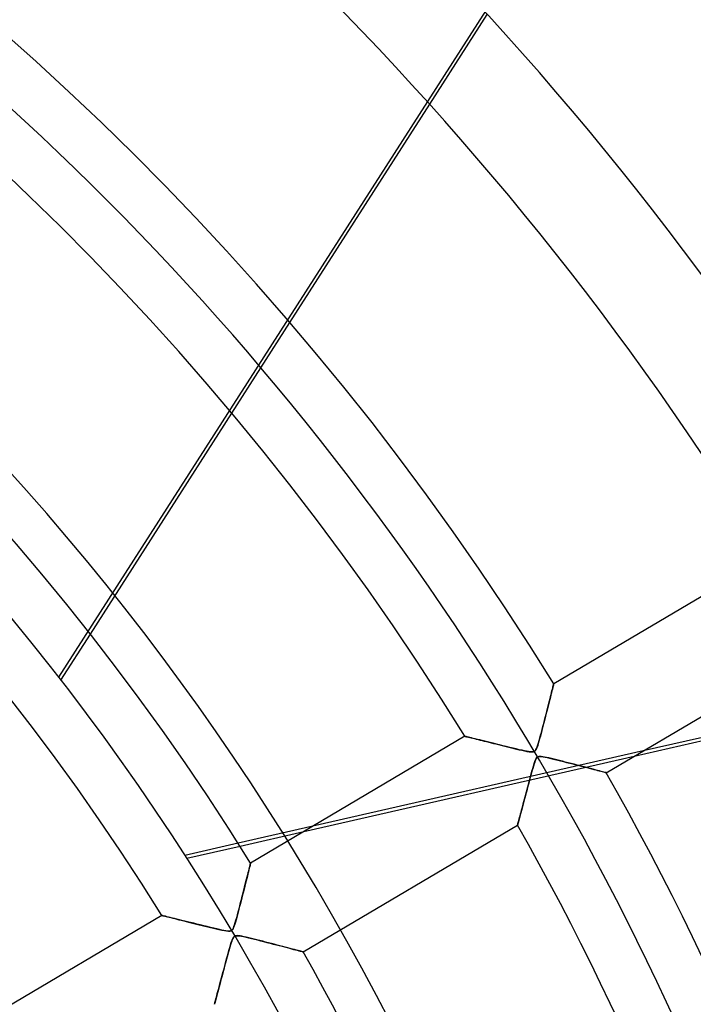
# Model space of a CAD drawing. Header units: millimetres. Extents: x -790 to 790, y -790 to 790.
# Tile 52 of 62: x 185 to 250, y 115 to 210. Entities that reach past the tile are written whole.
import ezdxf

# ---------------------------------------------------------------- set-up
doc = ezdxf.new("R2010")
doc.units = ezdxf.units.MM
doc.layers.add('HIDDEN', color=7, linetype='Continuous')
doc.layers.add('THICK', color=7, linetype='Continuous')

msp = doc.modelspace()

# ---------------------------------------------------------------- linework, layer by layer
at = {"layer": 'HIDDEN'}
for p, q in [((188.5938734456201, 146.321703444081), (249.0248206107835, 240.7098576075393)), ((224.5137318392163, 201.8495288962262), (230.0889153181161, 210.557505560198)), ((205.3478841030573, 171.914055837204), (210.9782503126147, 180.7082233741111)), ((188.7958010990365, 146.0610676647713), (191.6489418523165, 150.5174381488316)), ((236.3525695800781, 145.0082702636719), (236.3902435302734, 145.1593780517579)), ((236.3902435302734, 145.1593780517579), (236.4237823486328, 145.2940216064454)), ((236.4237823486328, 145.2940216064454), (236.4528656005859, 145.4108886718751)), ((236.4528656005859, 145.4108886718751), (236.4771881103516, 145.5087127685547)), ((236.4771881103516, 145.5087127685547), (236.4964447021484, 145.5861968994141)), ((236.4964447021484, 145.5861968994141), (236.5103454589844, 145.6421661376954)), ((236.5103454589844, 145.6421661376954), (236.5187683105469, 145.6760406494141)), ((236.5187683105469, 145.6760406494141), (236.5215911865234, 145.6874237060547)), ((236.1100006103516, 144.0393371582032), (236.1655578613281, 144.2606353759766)), ((236.1655578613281, 144.2606353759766), (236.2175598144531, 144.4681091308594)), ((236.2175598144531, 144.4681091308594), (236.26611328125, 144.6620788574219)), ((236.26611328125, 144.6620788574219), (236.3111419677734, 144.8422546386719)), ((236.3111419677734, 144.8422546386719), (236.3525695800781, 145.0082702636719)), ((235.8531494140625, 143.0221710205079), (235.9224243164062, 143.2954559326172)), ((235.9224243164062, 143.2954559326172), (235.9883728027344, 143.5563507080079)), ((235.9883728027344, 143.5563507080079), (236.0509033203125, 143.8044433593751)), ((236.0509033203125, 143.8044433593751), (236.1100006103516, 144.0393371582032)), ((235.6285095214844, 142.1418914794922), (235.7051544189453, 142.4410858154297)), ((235.7051544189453, 142.4410858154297), (235.7806091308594, 142.7368621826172)), ((235.7806091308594, 142.7368621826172), (235.8531494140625, 143.0221710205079)), ((235.3270263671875, 140.9831848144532), (235.4010620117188, 141.264144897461)), ((235.4010620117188, 141.264144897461), (235.4761657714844, 141.5519256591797)), ((235.4761657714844, 141.5519256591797), (235.5520477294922, 141.8449401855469)), ((235.5520477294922, 141.8449401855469), (235.6285095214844, 142.1418914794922)), ((227.929931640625, 140.6063232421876), (227.9402008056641, 140.6038055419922)), ((227.9402008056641, 140.6038055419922), (227.9706878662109, 140.5963134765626)), ((227.9706878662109, 140.5963134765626), (228.0209045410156, 140.583969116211)), ((228.0209045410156, 140.583969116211), (228.0903930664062, 140.566879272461)), ((228.0903930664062, 140.566879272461), (228.1782379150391, 140.5452575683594)), ((228.1782379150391, 140.5452575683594), (228.282958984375, 140.5194854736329)), ((228.282958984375, 140.5194854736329), (228.4034423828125, 140.4898223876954)), ((228.4034423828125, 140.4898223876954), (228.5385894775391, 140.4565124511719)), ((228.5385894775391, 140.4565124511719), (228.6873016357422, 140.4198608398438)), ((228.6873016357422, 140.4198608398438), (228.8484954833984, 140.3800964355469)), ((228.8484954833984, 140.3800964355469), (229.0210418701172, 140.3374938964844)), ((229.0210418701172, 140.3374938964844), (229.2038726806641, 140.2923431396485)), ((229.2038726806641, 140.2923431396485), (229.3958435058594, 140.2448883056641)), ((235.1140747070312, 140.1997833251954), (235.1831359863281, 140.4477081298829)), ((235.1831359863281, 140.4477081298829), (235.2542877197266, 140.7102966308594)), ((235.2542877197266, 140.7102966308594), (235.3270263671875, 140.9831848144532)), ((229.3958435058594, 140.2448883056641), (229.5959320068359, 140.1953887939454)), ((229.5959320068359, 140.1953887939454), (229.8034820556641, 140.1440124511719)), ((229.8034820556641, 140.1440124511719), (230.0178833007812, 140.0909271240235)), ((230.0178833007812, 140.0909271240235), (230.2385101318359, 140.0362701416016)), ((230.2385101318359, 140.0362701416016), (230.4647369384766, 139.9801940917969)), ((230.4647369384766, 139.9801940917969), (230.6959838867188, 139.9228668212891)), ((230.6959838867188, 139.9228668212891), (230.9319152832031, 139.8643646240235)), ((230.9319152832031, 139.8643646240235), (231.1720886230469, 139.8048095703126)), ((231.1720886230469, 139.8048095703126), (231.4160308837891, 139.7443847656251)), ((231.4160308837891, 139.7443847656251), (231.6632537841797, 139.6832275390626)), ((231.6632537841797, 139.6832275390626), (231.9132537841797, 139.6215057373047)), ((231.9132537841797, 139.6215057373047), (232.1655731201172, 139.5593872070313)), ((232.1655731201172, 139.5593872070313), (232.4196166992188, 139.4969482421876)), ((232.4196166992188, 139.4969482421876), (232.6746215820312, 139.4344329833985)), ((232.6746215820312, 139.4344329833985), (232.9297790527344, 139.3725280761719)), ((232.9297790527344, 139.3725280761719), (233.184326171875, 139.3119812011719)), ((233.184326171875, 139.3119812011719), (233.4374694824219, 139.2534790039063)), ((234.7371063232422, 139.2137451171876), (234.8054809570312, 139.3133544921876)), ((234.8054809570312, 139.3133544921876), (234.8667144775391, 139.4390563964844)), ((234.8667144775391, 139.4390563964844), (234.9245910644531, 139.5880432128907)), ((234.9245910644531, 139.5880432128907), (234.9842071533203, 139.7653808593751)), ((234.9842071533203, 139.7653808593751), (235.0475921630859, 139.9708709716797)), ((235.0475921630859, 139.9708709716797), (235.1140747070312, 140.1997833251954)), ((212.3122485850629, 131.3700552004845), (244.3037859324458, 138.6719148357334)), ((245.1874720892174, 139.1945253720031), (213.1959347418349, 131.8926657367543)), ((233.4374694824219, 139.2534790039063), (233.6884155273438, 139.197738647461)), ((233.6884155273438, 139.197738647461), (233.9275207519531, 139.1483001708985)), ((233.9275207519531, 139.1483001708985), (234.1413726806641, 139.1106719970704)), ((234.1413726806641, 139.1106719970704), (234.3215637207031, 139.0894622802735)), ((234.3215637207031, 139.0894622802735), (234.4639892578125, 139.087387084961)), ((234.4639892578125, 139.087387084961), (234.5725708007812, 139.1049499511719)), ((234.5725708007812, 139.1049499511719), (234.6602325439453, 139.1450958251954)), ((234.6602325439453, 139.1450958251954), (234.7371063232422, 139.2137451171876)), ((234.7847442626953, 138.3617095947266), (234.7333068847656, 138.2446594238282)), ((234.8357696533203, 138.4550170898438), (234.7847442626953, 138.3617095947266)), ((234.8886566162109, 138.5262908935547), (234.8357696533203, 138.4550170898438)), ((234.9472503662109, 138.5789337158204), (234.8886566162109, 138.5262908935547)), ((235.0155639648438, 138.6161041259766), (234.9472503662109, 138.5789337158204)), ((235.0983276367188, 138.6385345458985), (235.0155639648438, 138.6161041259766)), ((235.1990966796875, 138.6467437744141), (235.0983276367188, 138.6385345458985)), ((235.3211669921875, 138.6414489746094), (235.1990966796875, 138.6467437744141)), ((235.4678649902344, 138.6233825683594), (235.3211669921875, 138.6414489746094)), ((235.6410217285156, 138.5936737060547), (235.4678649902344, 138.6233825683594)), ((235.8391723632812, 138.5536651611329), (235.6410217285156, 138.5936737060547)), ((236.0605010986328, 138.5047607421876), (235.8391723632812, 138.5536651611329)), ((236.3027648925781, 138.4484100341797), (236.0605010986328, 138.5047607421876)), ((236.5581970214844, 138.3870849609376), (236.3027648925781, 138.4484100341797)), ((236.822021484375, 138.3223266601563), (236.5581970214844, 138.3870849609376)), ((234.4932403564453, 137.4939422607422), (234.419677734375, 137.2326965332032)), ((234.5614471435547, 137.7279815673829), (234.4932403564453, 137.4939422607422)), ((234.6235656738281, 137.9308166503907), (234.5614471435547, 137.7279815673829)), ((234.6802062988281, 138.102035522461), (234.6235656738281, 137.9308166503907)), ((234.7333068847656, 138.2446594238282), (234.6802062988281, 138.102035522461)), ((237.0918579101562, 138.2551422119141), (236.822021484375, 138.3223266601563)), ((237.3669586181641, 138.1859130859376), (237.0918579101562, 138.2551422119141)), ((237.6461029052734, 138.1150817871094), (237.3669586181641, 138.1859130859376)), ((237.9280853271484, 138.0430603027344), (237.6461029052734, 138.1150817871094)), ((238.2119750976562, 137.970199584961), (237.9280853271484, 138.0430603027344)), ((238.4962615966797, 137.8969116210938), (238.2119750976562, 137.970199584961)), ((238.7791137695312, 137.8236999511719), (238.4962615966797, 137.8969116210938)), ((239.0587463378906, 137.7510986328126), (238.7791137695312, 137.8236999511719)), ((239.33251953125, 137.6798248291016), (239.0587463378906, 137.7510986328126)), ((239.5983276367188, 137.6104431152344), (239.33251953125, 137.6798248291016)), ((239.8547210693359, 137.5433502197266), (239.5983276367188, 137.6104431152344)), ((240.1002044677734, 137.478988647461), (239.8547210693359, 137.5433502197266)), ((240.3333129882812, 137.4177551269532), (240.1002044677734, 137.478988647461)), ((240.5525817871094, 137.3600463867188), (240.3333129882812, 137.4177551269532)), ((234.2581024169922, 136.641586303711), (234.1710968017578, 136.3182220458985)), ((234.3411560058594, 136.9474792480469), (234.2581024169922, 136.641586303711)), ((234.419677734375, 137.2326965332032), (234.3411560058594, 136.9474792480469)), ((240.7565460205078, 137.3062896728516), (240.5525817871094, 137.3600463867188)), ((240.9435729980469, 137.2569274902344), (240.7565460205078, 137.3062896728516)), ((241.1116180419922, 137.2125244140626), (240.9435729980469, 137.2569274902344)), ((241.2586822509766, 137.1736145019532), (241.1116180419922, 137.2125244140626)), ((241.3827362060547, 137.1407623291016), (241.2586822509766, 137.1736145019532)), ((241.4815521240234, 137.1145935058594), (241.3827362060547, 137.1407623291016)), ((241.5533599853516, 137.0955505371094), (241.4815521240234, 137.1145935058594)), ((241.59716796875, 137.0839385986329), (241.5533599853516, 137.0955505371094)), ((241.6119995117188, 137.0800018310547), (241.59716796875, 137.0839385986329)), ((233.9934539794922, 135.6529388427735), (233.9083862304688, 135.3332214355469)), ((234.0815734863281, 135.9835357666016), (233.9934539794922, 135.6529388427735)), ((234.1710968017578, 136.3182220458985), (234.0815734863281, 135.9835357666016)), ((233.7470855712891, 134.7261657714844), (233.6710815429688, 134.4400024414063)), ((233.8262176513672, 135.0240936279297), (233.7470855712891, 134.7261657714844)), ((233.9083862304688, 135.3332214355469), (233.8262176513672, 135.0240936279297)), ((233.4631042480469, 133.6577606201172), (233.4006042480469, 133.4229888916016)), ((233.5289916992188, 133.9054718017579), (233.4631042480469, 133.6577606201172)), ((233.5983276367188, 134.1662292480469), (233.5289916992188, 133.9054718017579)), ((233.6710815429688, 134.4400024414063), (233.5983276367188, 134.1662292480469)), ((233.1869354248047, 132.6218414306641), (233.1446990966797, 132.4637451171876)), ((233.234130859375, 132.7985992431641), (233.1869354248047, 132.6218414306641)), ((233.2857971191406, 132.9922485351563), (233.234130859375, 132.7985992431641)), ((233.3414611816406, 133.2010192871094), (233.2857971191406, 132.9922485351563)), ((233.4006042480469, 133.4229888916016), (233.3414611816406, 133.2010192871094)), ((233.0240020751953, 132.0125274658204), (233.0203552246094, 131.9989166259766)), ((233.0348510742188, 132.0530700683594), (233.0240020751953, 132.0125274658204)), ((233.0526580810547, 132.1195983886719), (233.0348510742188, 132.0530700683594)), ((233.0771026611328, 132.2109680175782), (233.0526580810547, 132.1195983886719)), ((233.10791015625, 132.3260955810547), (233.0771026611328, 132.2109680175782)), ((233.1446990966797, 132.4637451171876), (233.10791015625, 132.3260955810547)), ((205.9654044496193, 130.2423443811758), (200.799338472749, 129.0632235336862)), ((200.97897676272, 128.783309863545), (206.1425068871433, 129.9618519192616)), ((207.0211791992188, 127.7453231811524), (207.0577545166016, 127.8928985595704)), ((207.0577545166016, 127.8928985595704), (207.0895538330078, 128.0212554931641)), ((207.0895538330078, 128.0212554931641), (207.1161651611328, 128.1288146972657)), ((207.1161651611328, 128.1288146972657), (207.1372222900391, 128.2140197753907)), ((207.1372222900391, 128.2140197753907), (207.1524658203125, 128.2757263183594)), ((207.1524658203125, 128.2757263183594), (207.1617431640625, 128.3132476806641)), ((207.1617431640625, 128.3132476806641), (207.1648559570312, 128.3258972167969)), ((206.7774658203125, 126.7668380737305), (206.8338012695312, 126.9922790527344)), ((206.8338012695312, 126.9922790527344), (206.8863525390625, 127.202980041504)), ((206.8863525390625, 127.202980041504), (206.9351348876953, 127.3989410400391)), ((206.9351348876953, 127.3989410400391), (206.9801635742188, 127.5800933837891)), ((206.9801635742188, 127.5800933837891), (207.0211791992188, 127.7453231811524)), ((206.5145721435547, 125.7210845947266), (206.5858001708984, 126.0032424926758)), ((206.5858001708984, 126.0032424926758), (206.6533966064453, 126.2719039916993)), ((206.6533966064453, 126.2719039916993), (206.7173156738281, 126.5265884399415)), ((206.7173156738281, 126.5265884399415), (206.7774658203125, 126.7668380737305)), ((206.2811431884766, 124.803207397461), (206.3614959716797, 125.1178512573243)), ((206.3614959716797, 125.1178512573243), (206.4398040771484, 125.425880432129)), ((206.4398040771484, 125.425880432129), (206.5145721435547, 125.7210845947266)), ((206.0430297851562, 123.8823165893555), (206.1213226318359, 124.1827774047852)), ((206.1213226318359, 124.1827774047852), (206.2007598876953, 124.4901885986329)), ((206.2007598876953, 124.4901885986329), (206.2811431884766, 124.803207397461)), ((198.5727691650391, 123.2445526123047), (198.5845794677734, 123.2416610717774)), ((198.5845794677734, 123.2416610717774), (198.6196441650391, 123.2330932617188)), ((198.6196441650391, 123.2330932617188), (198.6773834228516, 123.2189865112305)), ((198.6773834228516, 123.2189865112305), (198.7571716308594, 123.1994705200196)), ((198.7571716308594, 123.1994705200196), (198.8576049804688, 123.1748962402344)), ((198.8576049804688, 123.1748962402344), (198.9770202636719, 123.1456604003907)), ((198.9770202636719, 123.1456604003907), (199.1140594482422, 123.1120834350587)), ((199.1140594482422, 123.1120834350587), (199.2673797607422, 123.0744934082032)), ((205.8182373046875, 123.0407333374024), (205.8911895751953, 123.3094024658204)), ((205.8911895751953, 123.3094024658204), (205.9662170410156, 123.590675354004)), ((205.9662170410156, 123.590675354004), (206.0430297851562, 123.8823165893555)), ((199.2673797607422, 123.0744934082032), (199.4356231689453, 123.0332183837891)), ((199.4356231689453, 123.0332183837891), (199.617431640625, 122.9885711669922)), ((199.617431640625, 122.9885711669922), (199.8114471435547, 122.9408874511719)), ((199.8114471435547, 122.9408874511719), (200.0163116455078, 122.890495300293)), ((200.0163116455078, 122.890495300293), (200.2306518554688, 122.8377151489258)), ((200.2306518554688, 122.8377151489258), (200.45361328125, 122.7827606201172)), ((200.45361328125, 122.7827606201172), (200.6844635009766, 122.7258300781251)), ((200.6844635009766, 122.7258300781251), (200.9224548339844, 122.667091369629)), ((200.9224548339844, 122.667091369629), (201.1668548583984, 122.6067428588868)), ((201.1668548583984, 122.6067428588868), (201.4169616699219, 122.5449523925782)), ((201.4169616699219, 122.5449523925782), (201.6723022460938, 122.4818420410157)), ((201.6723022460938, 122.4818420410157), (201.9323577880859, 122.4175643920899)), ((201.9323577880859, 122.4175643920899), (202.1965026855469, 122.3523483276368)), ((202.1965026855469, 122.3523483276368), (202.4641418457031, 122.2863769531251)), ((202.4641418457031, 122.2863769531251), (202.7346649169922, 122.2198791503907)), ((202.7346649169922, 122.2198791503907), (203.0074768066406, 122.1530380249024)), ((203.0074768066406, 122.1530380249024), (203.2819061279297, 122.0861358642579)), ((205.4941558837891, 122.0335922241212), (205.5543823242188, 122.1786880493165)), ((205.5543823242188, 122.1786880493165), (205.6153869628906, 122.3532867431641)), ((205.6153869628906, 122.3532867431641), (205.6799774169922, 122.5583267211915)), ((205.6799774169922, 122.5583267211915), (205.7477264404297, 122.7889251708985)), ((205.7477264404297, 122.7889251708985), (205.8182373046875, 123.0407333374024)), ((203.2819061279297, 122.0861358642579), (203.5567779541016, 122.0197677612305)), ((203.5567779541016, 122.0197677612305), (203.8307189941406, 121.9546127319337)), ((203.8307189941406, 121.9546127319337), (204.1029052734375, 121.8914184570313)), ((204.1029052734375, 121.8914184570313), (204.3722381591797, 121.8317337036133)), ((204.3722381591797, 121.8317337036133), (204.6249237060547, 121.780616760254)), ((204.6249237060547, 121.780616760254), (204.8459014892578, 121.7443389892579)), ((204.8459014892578, 121.7443389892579), (205.0257873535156, 121.7280807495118)), ((205.0257873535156, 121.7280807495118), (205.1622467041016, 121.7341079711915)), ((205.1622467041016, 121.7341079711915), (205.2664794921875, 121.7633972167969)), ((205.2664794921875, 121.7633972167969), (205.3537292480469, 121.8218994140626)), ((205.3537292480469, 121.8218994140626), (205.4286956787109, 121.9131698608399)), ((205.4286956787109, 121.9131698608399), (205.4941558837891, 122.0335922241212)), ((205.5485229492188, 121.1791534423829), (205.4944763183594, 121.1113662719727)), ((205.6081848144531, 121.2287216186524), (205.5485229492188, 121.1791534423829)), ((205.6789703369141, 121.2631835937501), (205.6081848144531, 121.2287216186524)), ((205.7648162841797, 121.2829895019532), (205.6789703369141, 121.2631835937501)), ((205.8695831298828, 121.2885665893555), (205.7648162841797, 121.2829895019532)), ((205.9969635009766, 121.2805252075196), (205.8695831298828, 121.2885665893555)), ((206.1485900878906, 121.2600708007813), (205.9969635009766, 121.2805252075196)), ((206.3251190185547, 121.2284088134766), (206.1485900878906, 121.2600708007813)), ((206.5270080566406, 121.1867446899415), (206.3251190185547, 121.2284088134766)), ((206.7519989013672, 121.1364822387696), (206.5270080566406, 121.1867446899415)), ((205.2209930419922, 120.4063720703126), (205.1533966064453, 120.1762237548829)), ((205.2825012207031, 120.6046142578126), (205.2209930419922, 120.4063720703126)), ((205.3385620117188, 120.7707824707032), (205.2825012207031, 120.6046142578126)), ((205.3913116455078, 120.9089813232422), (205.3385620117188, 120.7707824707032)), ((205.4427185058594, 121.0220413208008), (205.3913116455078, 120.9089813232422)), ((205.4944763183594, 121.1113662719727), (205.4427185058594, 121.0220413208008)), ((206.9958038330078, 121.0793228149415), (206.7519989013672, 121.1364822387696)), ((207.2518005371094, 121.0175857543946), (206.9958038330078, 121.0793228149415)), ((207.5150756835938, 120.9528579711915), (207.2518005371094, 121.0175857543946)), ((207.7844390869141, 120.8856048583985), (207.5150756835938, 120.9528579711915)), ((208.0587005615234, 120.8162994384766), (207.7844390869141, 120.8856048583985)), ((208.3366546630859, 120.7454299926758), (208.0587005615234, 120.8162994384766)), ((208.6171264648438, 120.6734466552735), (208.3366546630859, 120.7454299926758)), ((208.8989410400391, 120.6008300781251), (208.6171264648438, 120.6734466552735)), ((209.1812438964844, 120.5278091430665), (208.8989410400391, 120.6008300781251)), ((209.4620666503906, 120.4548873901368), (209.1812438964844, 120.5278091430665)), ((209.7389678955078, 120.3827362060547), (209.4620666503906, 120.4548873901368)), ((210.0095825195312, 120.3120193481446), (209.7389678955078, 120.3827362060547)), ((210.272216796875, 120.2431945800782), (210.0095825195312, 120.3120193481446)), ((210.5254211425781, 120.1766815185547), (210.272216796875, 120.2431945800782)), ((204.9190979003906, 119.3305892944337), (204.83203125, 119.0079498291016)), ((205.0020294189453, 119.6350250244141), (204.9190979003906, 119.3305892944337)), ((205.0802764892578, 119.9179992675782), (205.0020294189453, 119.6350250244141)), ((205.1533966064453, 120.1762237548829), (205.0802764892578, 119.9179992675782)), ((210.7677307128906, 120.1128845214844), (210.5254211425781, 120.1766815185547)), ((210.9977111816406, 120.0522079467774), (210.7677307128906, 120.1128845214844)), ((211.2138977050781, 119.9950714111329), (210.9977111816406, 120.0522079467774)), ((211.4148254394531, 119.9418716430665), (211.2138977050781, 119.9950714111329)), ((211.5989227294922, 119.8930664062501), (211.4148254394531, 119.9418716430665)), ((211.7641906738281, 119.8491821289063), (211.5989227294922, 119.8930664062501)), ((211.9087066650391, 119.8107681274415), (211.7641906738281, 119.8491821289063)), ((212.0305023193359, 119.7783584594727), (211.9087066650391, 119.8107681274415)), ((212.1274108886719, 119.752555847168), (212.0305023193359, 119.7783584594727)), ((212.1978149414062, 119.7337951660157), (212.1274108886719, 119.752555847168)), ((212.2407531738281, 119.7223510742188), (212.1978149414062, 119.7337951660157)), ((212.2552795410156, 119.7184753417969), (212.2407531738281, 119.7223510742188)), ((204.6526336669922, 118.3379211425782), (204.5663757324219, 118.0146636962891)), ((204.741943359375, 118.6720428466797), (204.6526336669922, 118.3379211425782)), ((204.83203125, 119.0079498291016), (204.741943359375, 118.6720428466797)), ((204.4026641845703, 117.400619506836), (204.3255004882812, 117.1110610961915)), ((204.4830017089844, 117.7020263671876), (204.4026641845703, 117.400619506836)), ((204.5663757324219, 118.0146636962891), (204.4830017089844, 117.7020263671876)), ((204.1811981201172, 116.5699462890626), (204.1143646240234, 116.3196105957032)), ((204.2516326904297, 116.8339614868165), (204.1811981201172, 116.5699462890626)), ((204.3255004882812, 117.1110610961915), (204.2516326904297, 116.8339614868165)), ((203.8815002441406, 115.4496307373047), (203.8334350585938, 115.2704849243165)), ((203.9340362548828, 115.6456527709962), (203.8815002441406, 115.4496307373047)), ((203.9906158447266, 115.8568954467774), (203.9340362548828, 115.6456527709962)), ((204.0508422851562, 116.0819931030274), (203.9906158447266, 115.8568954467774)), ((204.1143646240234, 116.3196105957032), (204.0508422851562, 116.0819931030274)), ((203.6669158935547, 114.650978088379), (203.6631774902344, 114.6371307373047)), ((203.6780242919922, 114.6922760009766), (203.6669158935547, 114.650978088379)), ((203.6962432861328, 114.7599563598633), (203.6780242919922, 114.6922760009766)), ((203.7212677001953, 114.8529815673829), (203.6962432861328, 114.7599563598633)), ((203.7528076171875, 114.9702911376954), (203.7212677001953, 114.8529815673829)), ((203.7903747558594, 115.1100845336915), (203.7528076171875, 114.9702911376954)), ((203.8334350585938, 115.2704849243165), (203.7903747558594, 115.1100845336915))]:
    msp.add_line(p, q, dxfattribs=at)
for centre, radius, start, end in [((0, 5.627066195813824e-14), 682, 0, 179.9999801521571), ((0, -5.627066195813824e-14), 677.5, 0, 180.0000198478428), ((0, 2.081830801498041e-15), 625, 0, 179.9999801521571), ((0, -9.551929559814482e-16), 272.8, 0, 180.0000198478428), ((0, -4.1504358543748e-14), 247.853666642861, 270.0000187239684, 89.99998127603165), ((0, 1.152477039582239e-14), 238.7, 0, 89.99998127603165)]:
    msp.add_arc(centre, radius, start, end, dxfattribs=at)
at = {"layer": 'THICK'}
for p, q in [((210.9782503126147, 180.7082233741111), (224.5137318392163, 201.8495288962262)), ((191.6489418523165, 150.5174381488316), (205.3478841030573, 171.914055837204)), ((257.2857784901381, 157.9673266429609), (236.5215857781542, 145.6874173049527)), ((241.6119999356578, 137.0799970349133), (262.376192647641, 149.359906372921)), ((236.3966522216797, 145.1850891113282), (236.3546142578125, 145.0164337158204)), ((236.4334106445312, 145.3327026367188), (236.3966522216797, 145.1850891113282)), ((236.4644012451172, 145.4572448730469), (236.4334106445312, 145.3327026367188)), ((236.4890594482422, 145.5564270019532), (236.4644012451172, 145.4572448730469)), ((236.5069732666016, 145.6285400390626), (236.4890594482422, 145.5564270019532)), ((236.5178833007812, 145.6725311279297), (236.5069732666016, 145.6285400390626)), ((236.5215911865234, 145.6874237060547), (236.5178833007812, 145.6725311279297)), ((236.1429138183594, 144.170394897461), (236.0810546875, 143.9242706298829)), ((236.2015533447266, 144.4041900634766), (236.1429138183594, 144.170394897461)), ((236.2566223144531, 144.6241302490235), (236.2015533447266, 144.4041900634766)), ((236.3077697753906, 144.8287658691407), (236.2566223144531, 144.6241302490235)), ((236.3546142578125, 145.0164337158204), (236.3077697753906, 144.8287658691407)), ((235.879638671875, 143.1266784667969), (235.8085479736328, 142.846664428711)), ((235.9490661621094, 143.4009246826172), (235.879638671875, 143.1266784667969)), ((236.0163269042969, 143.6672821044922), (235.9490661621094, 143.4009246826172)), ((236.0810546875, 143.9242706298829), (236.0163269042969, 143.6672821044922)), ((244.3037859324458, 138.6719148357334), (265.6078264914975, 143.53442307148)), ((265.4532690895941, 143.8200612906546), (245.1874720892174, 139.1945253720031)), ((235.6636962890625, 142.2790985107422), (235.5907897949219, 141.9952087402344)), ((235.7364349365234, 142.5635223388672), (235.6636962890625, 142.2790985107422)), ((235.8085479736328, 142.846664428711), (235.7364349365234, 142.5635223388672)), ((235.4456481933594, 141.4346771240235), (235.373779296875, 141.1602478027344)), ((235.5180511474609, 141.7134246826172), (235.4456481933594, 141.4346771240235)), ((235.5907897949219, 141.9952087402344), (235.5180511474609, 141.7134246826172)), ((227.9299366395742, 140.6063301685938), (207.1648613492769, 128.3258988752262)), ((227.9436340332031, 140.6029663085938), (227.929931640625, 140.6063232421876)), ((227.984375, 140.5929412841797), (227.9436340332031, 140.6029663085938)), ((228.0512542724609, 140.5765075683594), (227.984375, 140.5929412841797)), ((228.1430969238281, 140.5539093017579), (228.0512542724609, 140.5765075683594)), ((228.2588348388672, 140.5254364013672), (228.1430969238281, 140.5539093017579)), ((228.3971710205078, 140.4913635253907), (228.2588348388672, 140.5254364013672)), ((228.5560607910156, 140.4522094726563), (228.3971710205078, 140.4913635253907)), ((228.7336883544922, 140.4084167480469), (228.5560607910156, 140.4522094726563)), ((228.9282836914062, 140.3603973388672), (228.7336883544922, 140.4084167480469)), ((229.1380615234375, 140.3085937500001), (228.9282836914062, 140.3603973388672)), ((229.3610534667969, 140.2534790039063), (229.1380615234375, 140.3085937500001)), ((229.5968933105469, 140.1951446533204), (229.3610534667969, 140.2534790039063)), ((235.1629943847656, 140.3756561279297), (235.0956726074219, 140.136215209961)), ((235.2322998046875, 140.6290435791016), (235.1629943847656, 140.3756561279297)), ((235.3026580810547, 140.8914184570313), (235.2322998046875, 140.6290435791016)), ((235.373779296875, 141.1602478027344), (235.3026580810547, 140.8914184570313)), ((229.845703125, 140.1335754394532), (229.5968933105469, 140.1951446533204)), ((230.1076202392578, 140.0686950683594), (229.845703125, 140.1335754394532)), ((230.382568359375, 140.0005645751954), (230.1076202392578, 140.0686950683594)), ((230.6699523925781, 139.9293060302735), (230.382568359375, 140.0005645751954)), ((230.9691619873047, 139.8551177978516), (230.6699523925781, 139.9293060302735)), ((231.2796325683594, 139.7781982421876), (230.9691619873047, 139.8551177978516)), ((231.6007843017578, 139.6987304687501), (231.2796325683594, 139.7781982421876)), ((231.9329376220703, 139.616683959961), (231.6007843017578, 139.6987304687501)), ((232.2693481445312, 139.5338897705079), (231.9329376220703, 139.616683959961)), ((232.5946350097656, 139.4543457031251), (232.2693481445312, 139.5338897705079)), ((232.9027099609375, 139.3797607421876), (232.5946350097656, 139.4543457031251)), ((233.1904754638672, 139.3111724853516), (232.9027099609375, 139.3797607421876)), ((233.4548492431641, 139.2497863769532), (233.1904754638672, 139.3111724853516)), ((234.8050994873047, 139.312973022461), (234.7493591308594, 139.2286071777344)), ((234.8592681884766, 139.4224853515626), (234.8050994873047, 139.312973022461)), ((234.9141082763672, 139.5597381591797), (234.8592681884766, 139.4224853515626)), ((234.9714813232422, 139.7257843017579), (234.9141082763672, 139.5597381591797)), ((235.0318908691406, 139.9187164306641), (234.9714813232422, 139.7257843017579)), ((235.0956726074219, 140.136215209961), (235.0318908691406, 139.9187164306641)), ((233.6927947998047, 139.1967926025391), (233.4548492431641, 139.2497863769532)), ((233.9004516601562, 139.1535186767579), (233.6927947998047, 139.1967926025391)), ((234.0777893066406, 139.1206665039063), (233.9004516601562, 139.1535186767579)), ((234.2283477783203, 139.0984802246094), (234.0777893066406, 139.1206665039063)), ((234.3556976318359, 139.0871734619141), (234.2283477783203, 139.0984802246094)), ((234.4620513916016, 139.0869445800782), (234.3556976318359, 139.0871734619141)), ((234.5499877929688, 139.0989532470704), (234.4620513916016, 139.0869445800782)), ((234.6243591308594, 139.1249389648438), (234.5499877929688, 139.0989532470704)), ((234.6898345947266, 139.1668853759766), (234.6243591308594, 139.1249389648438)), ((234.7493591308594, 139.2286071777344), (234.6898345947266, 139.1668853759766)), ((234.7702941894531, 138.3306884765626), (234.8370971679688, 138.4564971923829)), ((234.8370971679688, 138.4564971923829), (234.9048004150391, 138.543197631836)), ((234.9048004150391, 138.543197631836), (234.9822082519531, 138.6006774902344)), ((234.9822082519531, 138.6006774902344), (235.0794067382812, 138.6349639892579)), ((235.0794067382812, 138.6349639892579), (235.1996307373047, 138.6468811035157)), ((235.1996307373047, 138.6468811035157), (235.3392791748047, 138.6399993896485)), ((235.3392791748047, 138.6399993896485), (235.4977264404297, 138.6189422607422)), ((235.4977264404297, 138.6189422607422), (235.6818389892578, 138.5857543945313)), ((235.6818389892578, 138.5857543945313), (235.8924560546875, 138.5422973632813)), ((235.8924560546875, 138.5422973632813), (236.1250762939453, 138.4902648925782)), ((236.1250762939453, 138.4902648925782), (236.3756103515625, 138.4313507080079)), ((236.3756103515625, 138.4313507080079), (236.6399841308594, 138.3672027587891)), ((236.6399841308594, 138.3672027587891), (236.9141693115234, 138.2994842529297)), ((234.4174346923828, 137.2269287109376), (234.4881134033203, 137.4769439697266)), ((234.4881134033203, 137.4769439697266), (234.5601654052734, 137.7236938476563)), ((234.5601654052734, 137.7236938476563), (234.6320190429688, 137.9570465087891)), ((234.6320190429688, 137.9570465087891), (234.7020874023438, 138.1625671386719)), ((234.7020874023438, 138.1625671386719), (234.7702941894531, 138.3306884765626)), ((236.9141693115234, 138.2994842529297), (237.196044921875, 138.2290039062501)), ((237.196044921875, 138.2290039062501), (237.4844055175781, 138.1561737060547)), ((237.4844055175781, 138.1561737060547), (237.7777404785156, 138.0815124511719)), ((237.7777404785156, 138.0815124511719), (238.0747833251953, 138.0054473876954)), ((238.0747833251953, 138.0054473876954), (238.3739013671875, 137.9284820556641)), ((238.3739013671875, 137.9284820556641), (238.6694488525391, 137.8521118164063)), ((238.6694488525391, 137.8521118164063), (238.9544067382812, 137.7782440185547)), ((238.9544067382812, 137.7782440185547), (239.2272644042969, 137.7072753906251)), ((239.2272644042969, 137.7072753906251), (239.4876556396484, 137.6393737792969)), ((239.4876556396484, 137.6393737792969), (239.7351837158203, 137.5746612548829)), ((239.7351837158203, 137.5746612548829), (239.9694976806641, 137.5132904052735)), ((239.9694976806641, 137.5132904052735), (240.1901702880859, 137.4553680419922)), ((240.1901702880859, 137.4553680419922), (240.3970336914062, 137.4009857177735)), ((240.3970336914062, 137.4009857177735), (240.5904083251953, 137.350082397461)), ((234.1434478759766, 136.2149810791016), (234.2111053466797, 136.4676971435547)), ((234.2111053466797, 136.4676971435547), (234.2791748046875, 136.7212677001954)), ((234.2791748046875, 136.7212677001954), (234.3478698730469, 136.9746856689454)), ((234.3478698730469, 136.9746856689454), (234.4174346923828, 137.2269287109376)), ((240.5904083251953, 137.350082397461), (240.7699890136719, 137.3027496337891)), ((240.7699890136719, 137.3027496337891), (240.9354400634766, 137.2590789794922)), ((240.9354400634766, 137.2590789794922), (241.0859985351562, 137.2192993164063)), ((241.0859985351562, 137.2192993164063), (241.2201385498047, 137.183822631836)), ((241.2201385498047, 137.183822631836), (241.3365783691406, 137.1529998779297)), ((241.3365783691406, 137.1529998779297), (241.4340209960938, 137.127182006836)), ((241.4340209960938, 137.127182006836), (241.5111999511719, 137.1067352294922)), ((241.5111999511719, 137.1067352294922), (241.5669403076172, 137.0919494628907)), ((241.5669403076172, 137.0919494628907), (241.6006622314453, 137.0830078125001)), ((241.6006622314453, 137.0830078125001), (241.6119995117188, 137.0800018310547)), ((233.9444580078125, 135.4690399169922), (234.0099639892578, 135.7151489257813)), ((234.0099639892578, 135.7151489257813), (234.0763244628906, 135.9639587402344)), ((234.0763244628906, 135.9639587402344), (234.1434478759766, 136.2149810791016)), ((233.6928253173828, 134.5218200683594), (233.7539825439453, 134.7520751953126)), ((233.7539825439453, 134.7520751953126), (233.8163757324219, 134.9869995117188)), ((233.8163757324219, 134.9869995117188), (233.8798980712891, 135.2261657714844)), ((233.8798980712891, 135.2261657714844), (233.9444580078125, 135.4690399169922)), ((233.4098205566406, 133.4576263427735), (233.4628448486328, 133.6567993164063)), ((233.4628448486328, 133.6567993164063), (233.5178070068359, 133.8634338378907)), ((233.5178070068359, 133.8634338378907), (233.5745697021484, 134.076889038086)), ((233.5745697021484, 134.076889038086), (233.6329650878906, 134.2965545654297)), ((233.6329650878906, 134.2965545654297), (233.6928253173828, 134.5218200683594)), ((233.1822967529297, 132.6044464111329), (233.2218017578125, 132.752426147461)), ((233.2218017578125, 132.752426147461), (233.2646179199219, 132.912826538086)), ((233.2646179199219, 132.912826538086), (233.3104095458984, 133.0845642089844)), ((233.3104095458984, 133.0845642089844), (233.3589172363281, 133.2665252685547)), ((233.3589172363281, 133.2665252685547), (233.4098205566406, 133.4576263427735)), ((213.1959347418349, 131.8926657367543), (205.9654044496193, 130.2423443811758)), ((212.2552755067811, 119.718478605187), (233.0203507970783, 131.9989098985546)), ((233.0203552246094, 131.9989166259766), (233.0230865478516, 132.0091247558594)), ((233.0230865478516, 132.0091247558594), (233.0312042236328, 132.0394439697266)), ((233.0312042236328, 132.0394439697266), (233.0445709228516, 132.0894012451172)), ((233.0445709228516, 132.0894012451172), (233.0630798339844, 132.1585235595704)), ((233.0630798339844, 132.1585235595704), (233.0864562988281, 132.2459106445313)), ((233.0864562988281, 132.2459106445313), (233.1143188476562, 132.3500976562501)), ((233.1143188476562, 132.3500976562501), (233.1463623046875, 132.4699707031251)), ((233.1463623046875, 132.4699707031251), (233.1822967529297, 132.6044464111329)), ((206.1425068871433, 129.9618519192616), (212.3122485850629, 131.3700552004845)), ((207.0787811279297, 127.9777374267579), (207.0428161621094, 127.8325958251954)), ((207.1090545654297, 128.100082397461), (207.0787811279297, 127.9777374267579)), ((207.1331329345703, 128.1974334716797), (207.1090545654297, 128.100082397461)), ((207.1506042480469, 128.2681732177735), (207.1331329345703, 128.1974334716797)), ((207.1612548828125, 128.3113098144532), (207.1506042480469, 128.2681732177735)), ((207.1648559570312, 128.3258972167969), (207.1612548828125, 128.3113098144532)), ((206.8514709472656, 127.0631103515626), (206.7938537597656, 126.8323516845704)), ((206.9055480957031, 127.2800827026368), (206.8514709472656, 127.0631103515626)), ((206.9557342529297, 127.481788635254), (206.9055480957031, 127.2800827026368)), ((207.0016479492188, 127.666618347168), (206.9557342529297, 127.481788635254)), ((207.0428161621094, 127.8325958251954), (207.0016479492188, 127.666618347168)), ((206.6031188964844, 126.0720520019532), (206.5347137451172, 125.8008346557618)), ((206.6693267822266, 126.3353424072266), (206.6031188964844, 126.0720520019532)), ((206.7330169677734, 126.5892715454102), (206.6693267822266, 126.3353424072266)), ((206.7938537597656, 126.8323516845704), (206.7330169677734, 126.5892715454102)), ((206.3931579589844, 125.2422027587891), (206.3211364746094, 124.9596405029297)), ((206.4645385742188, 125.523422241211), (206.3931579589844, 125.2422027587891)), ((206.5347137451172, 125.8008346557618), (206.4645385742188, 125.523422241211)), ((206.1051788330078, 124.1195297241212), (206.0337829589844, 123.8458099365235)), ((206.1769714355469, 124.3972473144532), (206.1051788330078, 124.1195297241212)), ((206.2490234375, 124.6777038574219), (206.1769714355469, 124.3972473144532)), ((206.3211364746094, 124.9596405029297), (206.2490234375, 124.6777038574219)), ((198.5727699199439, 123.2445501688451), (177.8063721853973, 110.9633367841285)), ((198.5867004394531, 123.2411499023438), (198.5727691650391, 123.2445526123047)), ((198.6282501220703, 123.2309951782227), (198.5867004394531, 123.2411499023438)), ((198.6963348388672, 123.2143478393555), (198.6282501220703, 123.2309951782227)), ((198.7899017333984, 123.1914596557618), (198.6963348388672, 123.2143478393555)), ((198.9078979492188, 123.1625900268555), (198.7899017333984, 123.1914596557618)), ((199.0484924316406, 123.128158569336), (198.9078979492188, 123.1625900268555)), ((199.2098083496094, 123.0886230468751), (199.0484924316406, 123.128158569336)), ((199.3899383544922, 123.0444335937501), (199.2098083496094, 123.0886230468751)), ((205.8928375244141, 123.3154678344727), (205.8236083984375, 123.0614013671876)), ((205.9629516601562, 123.5773620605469), (205.8928375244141, 123.3154678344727)), ((206.0337829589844, 123.8458099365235), (205.9629516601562, 123.5773620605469)), ((199.5870361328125, 122.9960479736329), (199.3899383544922, 123.0444335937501)), ((199.7993927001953, 122.9438552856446), (199.5870361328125, 122.9960479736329)), ((200.0256652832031, 122.8881912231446), (199.7993927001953, 122.9438552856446)), ((200.2644958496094, 122.8293838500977), (200.0256652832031, 122.8881912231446)), ((200.5160675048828, 122.7673568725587), (200.2644958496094, 122.8293838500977)), ((200.7813568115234, 122.7018737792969), (200.5160675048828, 122.7673568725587)), ((201.0597686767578, 122.6331100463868), (200.7813568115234, 122.7018737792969)), ((201.3506774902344, 122.5612411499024), (201.0597686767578, 122.6331100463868)), ((201.6535034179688, 122.486442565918), (201.3506774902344, 122.5612411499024)), ((201.9676361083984, 122.4088821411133), (201.6535034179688, 122.486442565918)), ((202.2924652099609, 122.3287506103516), (201.9676361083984, 122.4088821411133)), ((202.6282806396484, 122.2460403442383), (202.2924652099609, 122.3287506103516)), ((202.9660491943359, 122.1631698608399), (202.6282806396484, 122.2460403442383)), ((203.2907104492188, 122.0840225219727), (202.9660491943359, 122.1631698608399)), ((205.5738525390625, 122.2318954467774), (205.5187225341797, 122.0891723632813)), ((205.6311492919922, 122.4018478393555), (205.5738525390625, 122.2318954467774)), ((205.69189453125, 122.5988388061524), (205.6311492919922, 122.4018478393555)), ((205.7562408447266, 122.8202133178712), (205.69189453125, 122.5988388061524)), ((205.8236083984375, 123.0614013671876), (205.7562408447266, 122.8202133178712)), ((203.5974578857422, 122.0100402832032), (203.2907104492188, 122.0840225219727)), ((203.8831176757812, 121.9422760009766), (203.5974578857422, 122.0100402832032)), ((204.1446228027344, 121.881950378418), (203.8831176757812, 121.9422760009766)), ((204.3788757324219, 121.8303222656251), (204.1446228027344, 121.881950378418)), ((204.5822296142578, 121.7887115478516), (204.3788757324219, 121.8303222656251)), ((204.7548522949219, 121.7577819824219), (204.5822296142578, 121.7887115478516)), ((204.9013671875, 121.7374343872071), (204.7548522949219, 121.7577819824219)), ((205.0252075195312, 121.728012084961), (204.9013671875, 121.7374343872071)), ((205.12841796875, 121.7303466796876), (205.0252075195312, 121.728012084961)), ((205.2138671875, 121.7450408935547), (205.12841796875, 121.7303466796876)), ((205.2860412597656, 121.7734375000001), (205.2138671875, 121.7450408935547)), ((205.350341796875, 121.8188705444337), (205.2860412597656, 121.7734375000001)), ((205.4090576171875, 121.8845596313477), (205.350341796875, 121.8188705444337)), ((205.4644012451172, 121.9736785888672), (205.4090576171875, 121.8845596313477)), ((205.5187225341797, 122.0891723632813), (205.4644012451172, 121.9736785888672)), ((205.5140838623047, 121.1391906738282), (205.5899658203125, 121.2164154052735)), ((205.5899658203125, 121.2164154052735), (205.6832580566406, 121.2646942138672)), ((205.6832580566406, 121.2646942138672), (205.7993621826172, 121.2864151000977)), ((205.7993621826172, 121.2864151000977), (205.9364166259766, 121.2857742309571)), ((205.9364166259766, 121.2857742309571), (206.0925750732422, 121.2686462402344)), ((206.0925750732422, 121.2686462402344), (206.2749633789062, 121.2379837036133)), ((206.2749633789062, 121.2379837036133), (206.4857635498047, 121.1958160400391)), ((206.4857635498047, 121.1958160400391), (206.7204742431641, 121.1440887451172)), ((205.1415863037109, 120.1351013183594), (205.2190399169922, 120.3998718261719)), ((205.2190399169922, 120.3998718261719), (205.2959747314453, 120.6459350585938)), ((205.2959747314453, 120.6459350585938), (205.3706359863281, 120.857048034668)), ((205.3706359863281, 120.857048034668), (205.4430541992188, 121.0225219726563)), ((205.4430541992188, 121.0225219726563), (205.5140838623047, 121.1391906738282)), ((206.7204742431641, 121.1440887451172), (206.9751129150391, 121.084571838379)), ((206.9751129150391, 121.084571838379), (207.2456817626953, 121.0190658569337)), ((207.2456817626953, 121.0190658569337), (207.5283050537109, 120.9493103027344)), ((207.5283050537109, 120.9493103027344), (207.8208923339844, 120.8761215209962)), ((207.8208923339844, 120.8761215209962), (208.1219024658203, 120.7999801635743)), ((208.1219024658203, 120.7999801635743), (208.4295654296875, 120.7214965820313)), ((208.4295654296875, 120.7214965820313), (208.7425842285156, 120.6411361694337)), ((208.7425842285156, 120.6411361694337), (209.0570220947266, 120.5599746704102)), ((209.0570220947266, 120.5599746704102), (209.3646697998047, 120.480209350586)), ((209.3646697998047, 120.480209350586), (209.6593780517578, 120.4035034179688)), ((209.6593780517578, 120.4035034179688), (209.9409484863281, 120.3299865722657)), ((209.9409484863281, 120.3299865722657), (210.2089385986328, 120.2598037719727)), ((210.2089385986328, 120.2598037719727), (210.4629211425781, 120.1931152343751)), ((204.8431091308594, 119.0491256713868), (204.9167022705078, 119.3218460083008)), ((204.9167022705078, 119.3218460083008), (204.990966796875, 119.5946884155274)), ((204.990966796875, 119.5946884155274), (205.0658416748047, 119.8661422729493)), ((205.0658416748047, 119.8661422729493), (205.1415863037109, 120.1351013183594)), ((210.4629211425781, 120.1931152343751), (210.7024383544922, 120.1300888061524)), ((210.7024383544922, 120.1300888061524), (210.9271240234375, 120.0708465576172)), ((210.9271240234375, 120.0708465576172), (211.1370849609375, 120.0153884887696)), ((211.1370849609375, 120.0153884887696), (211.3323059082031, 119.9637298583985)), ((211.3323059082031, 119.9637298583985), (211.5127410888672, 119.9159164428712)), ((211.5127410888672, 119.9159164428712), (211.6772918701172, 119.8722610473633)), ((211.6772918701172, 119.8722610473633), (211.8242340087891, 119.8332290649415)), ((211.8242340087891, 119.8332290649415), (211.9520263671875, 119.7992477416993)), ((211.9520263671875, 119.7992477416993), (212.0590972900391, 119.7707443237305)), ((212.0590972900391, 119.7707443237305), (212.1439208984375, 119.748161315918)), ((212.1439208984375, 119.748161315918), (212.2053375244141, 119.731788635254)), ((212.2053375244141, 119.731788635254), (212.24267578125, 119.7218399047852)), ((212.24267578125, 119.7218399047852), (212.2552795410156, 119.7184753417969)), ((204.6270904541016, 118.2424545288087), (204.6982116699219, 118.5087661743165)), ((204.6982116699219, 118.5087661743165), (204.770263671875, 118.7778625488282)), ((204.770263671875, 118.7778625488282), (204.8431091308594, 119.0491256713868)), ((204.3539886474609, 117.2176132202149), (204.4203338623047, 117.4665527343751)), ((204.4203338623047, 117.4665527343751), (204.488037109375, 117.7207183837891)), ((204.488037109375, 117.7207183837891), (204.5569915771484, 117.9795608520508)), ((204.5569915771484, 117.9795608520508), (204.6270904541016, 118.2424545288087)), ((204.1053619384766, 116.2859420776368), (204.1646270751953, 116.507797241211)), ((204.1646270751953, 116.507797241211), (204.2259368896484, 116.7375106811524)), ((204.2259368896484, 116.7375106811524), (204.2891235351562, 116.9743576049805)), ((204.2891235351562, 116.9743576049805), (204.3539886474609, 117.2176132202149)), ((203.8488006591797, 115.327751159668), (203.8936767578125, 115.4950637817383)), ((203.8936767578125, 115.4950637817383), (203.942138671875, 115.675895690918)), ((203.942138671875, 115.675895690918), (203.9938201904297, 115.868881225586)), ((203.9938201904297, 115.868881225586), (204.0483551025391, 116.0726852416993)), ((204.0483551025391, 116.0726852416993), (204.1053619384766, 116.2859420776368)), ((203.6631774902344, 114.6371307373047), (203.6663513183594, 114.6488723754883)), ((203.6663513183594, 114.6488723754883), (203.6757354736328, 114.6837310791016)), ((203.6757354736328, 114.6837310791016), (203.6911773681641, 114.7411117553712)), ((203.6911773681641, 114.7411117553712), (203.7125244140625, 114.8204421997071)), ((203.7125244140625, 114.8204421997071), (203.7393646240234, 114.9202880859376)), ((203.7393646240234, 114.9202880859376), (203.7712707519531, 115.0390167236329)), ((203.7712707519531, 115.0390167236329), (203.8078765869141, 115.1752853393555)), ((203.8078765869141, 115.1752853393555), (203.8488006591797, 115.327751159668))]:
    msp.add_line(p, q, dxfattribs=at)
for centre, radius, start, end in [((0, 5.657681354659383e-14), 732, 0, 180.0000198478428), ((0, 5.657681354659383e-14), 677, 0, 179.9999801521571), ((0, 5.627004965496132e-14), 380.09, 31.35374023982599, 89.24625529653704), ((0, 5.627004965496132e-14), 370.11, 31.37408024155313, 89.22591529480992), ((0, 5.627004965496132e-14), 345.99, 31.42805286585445, 89.1719999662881), ((0, 5.627004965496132e-14), 336.01, 31.45263275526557, 89.14736278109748), ((0, 5.627004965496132e-14), 311.89, 31.51858019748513, 89.08141533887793), ((0, 5.627004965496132e-14), 301.91, 31.54894696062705, 89.05104857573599), ((0, 5.627004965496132e-14), 277.79, 31.63133829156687, 88.96865724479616), ((0, 5.627004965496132e-14), 267.81, 31.66978375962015, 88.9302117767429), ((0, 5.627004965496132e-14), 243.69, 31.77566636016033, 88.82432917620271), ((0, 5.627004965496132e-14), 233.71, 31.82585746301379, 88.77413807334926), ((0, 5.627004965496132e-14), 277.79, 0, 29.5686902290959), ((0, 5.627004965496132e-14), 267.81, 0, 29.53024476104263), ((0, 5.627004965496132e-14), 243.69, 0, 29.42430486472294)]:
    msp.add_arc(centre, radius, start, end, dxfattribs=at)

doc.saveas('drawing.dxf')
